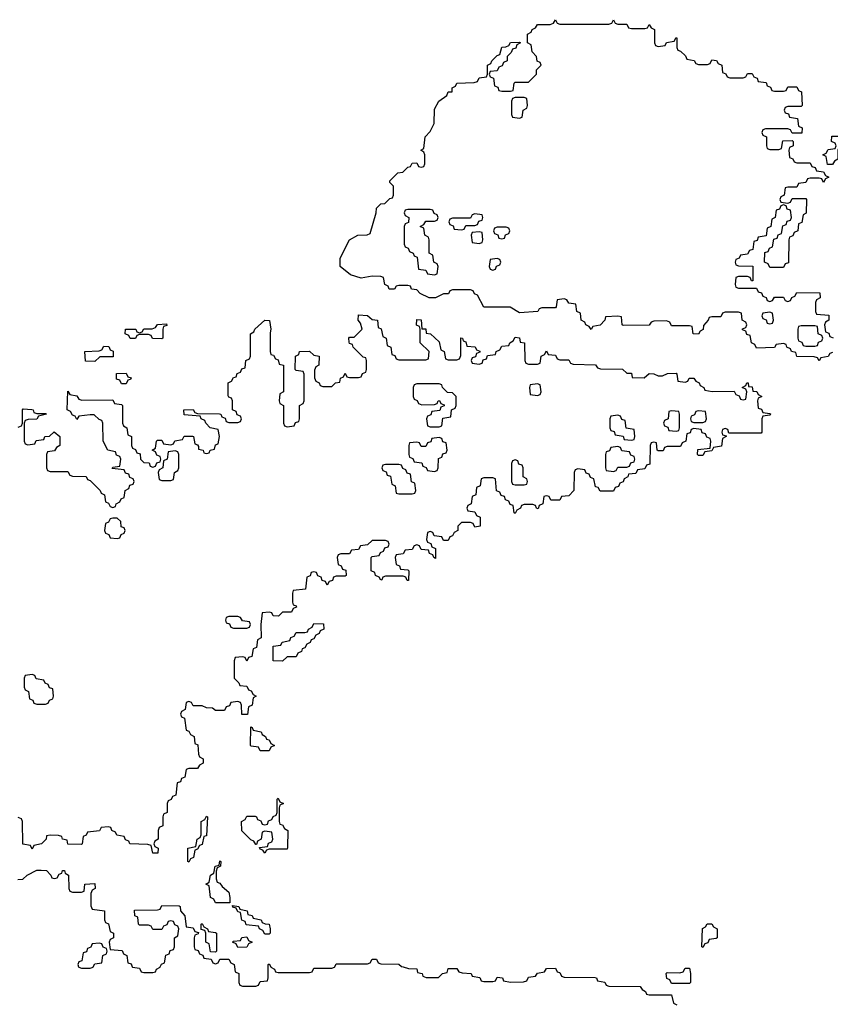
# Model space of a CAD drawing. Header units: inches. Extents: x 2777885 to 2884230, y 684484 to 829189.
# Tile 150 of 239: x 2831474 to 2835100, y 799832 to 804234. Entities that reach past the tile are written whole.
import ezdxf

# ---------------------------------------------------------------- set-up
doc = ezdxf.new("R2010")
doc.units = ezdxf.units.IN
doc.header["$MEASUREMENT"] = 0
doc.layers.add('C8739', color=7, linetype='Continuous')
doc.layers.add('C8830', color=7, linetype='Continuous')

msp = doc.modelspace()

# ---------------------------------------------------------------- linework, layer by layer
at = {"layer": 'C8739', "color": 6}
for points in [[(2831737.3, 800000), (2831738, 799998), (2831750, 799994), (2831790, 799994), (2831802, 799998), (2831803, 800000)], [(2831977.3, 800000), (2831978, 799998), (2832010, 799994), (2832018, 799978), (2832030, 799974), (2832070, 799974), (2832082, 799978), (2832086, 799990), (2832102, 799998), (2832102.9, 800000)], [(2832435.2, 800000), (2832438, 799978), (2832454, 799970), (2832454, 799930), (2832458, 799918), (2832470, 799914), (2832530, 799914), (2832542, 799918), (2832550, 799934), (2832582, 799938), (2832586, 799950), (2832586, 800000)], [(2832597, 800000), (2832598, 799998), (2832614, 799990), (2832618, 799978), (2832630, 799974), (2832770, 799974), (2832782, 799978), (2832790, 799994), (2832870, 799994), (2832882, 799998), (2832883, 800000)], [(2833188.6, 800000), (2833212.7, 799992.7), (2833250, 799991.3), (2833254, 799974), (2833274, 799970), (2833278, 799958), (2833292.7, 799952.7), (2833347.3, 799952.7), (2833366, 799970), (2833386, 799974), (2833390, 799992), (2833430, 799992), (2833438, 799978), (2833452.7, 799972.7), (2833494, 799970), (2833498, 799958), (2833531.6, 799951.6), (2833538, 799938), (2833550, 799934), (2833590, 799934), (2833602, 799938), (2833610, 799954), (2833634, 799950), (2833638, 799938), (2833670, 799932), (2833727.3, 799932.7), (2833742, 799938), (2833750, 799954), (2833782, 799958), (2833790, 799972), (2833822, 799978), (2833830, 799992), (2833870, 799994), (2833878, 799978), (2833890, 799974), (2833898, 799958), (2833910, 799954), (2834048.4, 799951.6), (2834054, 799950), (2834058, 799938), (2834091.6, 799931.6), (2834098, 799918), (2834110, 799914), (2834250, 799912), (2834258, 799898), (2834274, 799890), (2834278, 799878), (2834290, 799874), (2834390, 799874), (2834398, 799838), (2834414, 799830)]]:
    msp.add_lwpolyline(points, dxfattribs=at)
msp.add_lwpolyline([(2834390, 799926), (2834382, 799942), (2834368.4, 799948.4), (2834366, 799970), (2834370, 799974), (2834427.3, 799972.7), (2834442, 799978), (2834450, 799994), (2834470, 799994), (2834474, 799970), (2834474, 799930), (2834470, 799926)], close=True, dxfattribs=at)
at = {"layer": 'C8830', "color": 6}
for points in [[(2835110, 802746), (2835098, 802742), (2835090, 802728), (2835058, 802722), (2835050, 802708.7), (2835042, 802722), (2835027.3, 802727.3), (2834950, 802728), (2834946, 802746), (2834926, 802750), (2834922, 802762), (2834906, 802770), (2834902, 802782), (2834890, 802786), (2834858, 802782), (2834850, 802768), (2834770, 802766), (2834762, 802782), (2834748, 802790), (2834742, 802822), (2834727.3, 802827.3), (2834722, 802842), (2834707.3, 802847.3), (2834707.3, 802852.7), (2834722, 802858), (2834726, 802870), (2834722, 802882), (2834706, 802890), (2834702, 802922), (2834690, 802926), (2834630, 802926), (2834618, 802922), (2834610, 802906), (2834570, 802906), (2834558, 802902), (2834554, 802890), (2834532.7, 802867.3), (2834531.6, 802848.4), (2834518, 802842), (2834510, 802828), (2834486, 802830), (2834482, 802862), (2834470, 802866), (2834390, 802866), (2834382, 802882), (2834367.3, 802887.3), (2834310, 802886), (2834298, 802882), (2834290, 802868), (2834172.7, 802867.3), (2834168.7, 802870), (2834166, 802906), (2834150, 802908), (2834094, 802906), (2834092, 802890), (2834070, 802868), (2834038, 802862), (2834030, 802848.7), (2834022, 802862), (2834006, 802870), (2834002, 802882), (2833986, 802890), (2833982, 802922), (2833966, 802930), (2833962, 802962), (2833930, 802966), (2833922, 802982), (2833910, 802986), (2833878, 802982), (2833874, 802950), (2833870, 802946), (2833810, 802946), (2833798, 802942), (2833791.1, 802928.9), (2833710, 802924), (2833668.4, 802948.4), (2833550, 802949.2), (2833522, 803002), (2833508, 803008), (2833502, 803022), (2833490, 803026), (2833410, 803026), (2833398, 803022), (2833391.6, 803008.4), (2833370, 803008), (2833334, 802990), (2833306, 802990), (2833266, 803010), (2833250, 803026), (2833226, 803030), (2833222, 803042), (2833210, 803046), (2833170, 803046), (2833158, 803042), (2833151.1, 803028.9), (2833126, 803030), (2833122, 803042), (2833108, 803050), (2833102, 803082), (2833090, 803086), (2833050, 803088), (2833002, 803078), (2832953.6, 803093.6), (2832908, 803130), (2832907.3, 803167.3), (2832948.7, 803250), (2832986, 803270), (2833028, 803272), (2833042, 803278), (2833068.7, 803370), (2833070, 803392), (2833090, 803411.3), (2833108, 803412), (2833130, 803434), (2833142, 803438), (2833146, 803450), (2833146, 803490), (2833130, 803506), (2833130, 803514), (2833166, 803550), (2833188, 803552), (2833210, 803574), (2833222, 803578), (2833230, 803592), (2833250, 803594), (2833258, 803578), (2833270, 803574), (2833282, 803578), (2833286, 803590), (2833286, 803630), (2833282, 803642), (2833268, 803650), (2833282, 803658), (2833288, 803710), (2833310, 803734), (2833328, 803770), (2833330, 803834), (2833349, 803870), (2833385.2, 803894.8), (2833390, 803910.8), (2833408.4, 803911.6), (2833409.2, 803930), (2833423.1, 803936.9), (2833430, 803950.8), (2833507.3, 803952.7), (2833522, 803958), (2833530, 803974), (2833562, 803978), (2833566, 803990), (2833566, 804030), (2833582, 804038), (2833586, 804050), (2833610, 804074), (2833622, 804078), (2833630, 804111.3), (2833648, 804112), (2833662, 804118), (2833670, 804131.3), (2833710, 804134), (2833714, 804130), (2833698, 804122), (2833692.7, 804107.3), (2833678, 804102), (2833672.7, 804087.3), (2833654, 804070), (2833654, 804050), (2833638, 804042), (2833632, 804028), (2833618, 804022), (2833610, 804006), (2833578, 804002), (2833574, 803990), (2833578, 803978), (2833592.7, 803972.7), (2833598, 803938), (2833612.7, 803932.7), (2833618, 803918), (2833630, 803914), (2833670, 803914), (2833682, 803918), (2833686, 803950), (2833690, 803954), (2833750, 803954), (2833786, 803990), (2833786, 804010), (2833806, 804030), (2833802, 804042), (2833788.4, 804048.4), (2833786, 804070), (2833766, 804090), (2833762, 804122), (2833746, 804130), (2833746, 804170), (2833762, 804178), (2833766, 804190), (2833782, 804198), (2833790, 804212), (2833847.3, 804212.7), (2833862, 804218), (2833870, 804234), (2833878, 804218), (2833890, 804214), (2834110, 804214), (2834122, 804218), (2834130, 804234), (2834138, 804218), (2834150, 804214), (2834190, 804214), (2834198, 804198), (2834210, 804194), (2834270, 804194), (2834282, 804198), (2834290, 804212), (2834298, 804198), (2834314, 804190), (2834314, 804130), (2834318, 804118), (2834330, 804114), (2834362, 804118), (2834367.3, 804132.7), (2834402, 804138), (2834410, 804154), (2834414, 804150), (2834414, 804110), (2834418, 804098), (2834430, 804094), (2834452, 804072), (2834458, 804058), (2834491.6, 804051.6), (2834498, 804038), (2834510, 804034), (2834550, 804034), (2834562, 804038), (2834570, 804054), (2834591.6, 804051.6), (2834598, 804038), (2834614, 804030), (2834618, 803998), (2834632.7, 803992.7), (2834638, 803978), (2834650, 803974), (2834710, 803974), (2834722, 803978), (2834730, 803994), (2834750, 803994), (2834758, 803978), (2834772.7, 803972.7), (2834778, 803958), (2834812.7, 803952.7), (2834818, 803938), (2834832.7, 803932.7), (2834838, 803918), (2834850, 803914), (2834890, 803914), (2834902, 803918), (2834910, 803934), (2834950, 803934), (2834958, 803918), (2834971.6, 803911.6), (2834974, 803850), (2834970, 803846), (2834910, 803846), (2834898, 803842), (2834894, 803830), (2834898, 803818), (2834912.7, 803812.7), (2834918, 803798), (2834952.7, 803792.7), (2834958, 803758), (2834974, 803750), (2834972.7, 803727.3), (2834930, 803726), (2834922, 803742), (2834910, 803746), (2834810, 803746), (2834798, 803742), (2834794, 803730), (2834798, 803718), (2834814, 803710), (2834814, 803670), (2834818, 803658), (2834830, 803654), (2834870, 803654), (2834882, 803658), (2834887.3, 803692.7), (2834930, 803694), (2834934, 803690), (2834934, 803670), (2834918, 803662), (2834914, 803650), (2834918, 803618), (2834932.7, 803612.7), (2834938, 803598), (2834950, 803594), (2835010, 803594), (2835018, 803578), (2835032.7, 803572.7), (2835038, 803558), (2835070, 803554), (2835078, 803538), (2835094, 803530), (2835078, 803522), (2835070, 803506), (2835062, 803522), (2835050, 803526), (2835010, 803526), (2834998, 803522), (2834990, 803506), (2834958, 803502), (2834950, 803486), (2834910, 803486), (2834898, 803482), (2834894, 803450), (2834878, 803442), (2834874, 803430), (2834878, 803418), (2834910, 803414), (2834922, 803418), (2834930, 803434), (2834990, 803434), (2834994, 803430), (2834991.6, 803368.4), (2834978, 803362), (2834972.7, 803327.3), (2834958, 803322), (2834954, 803290), (2834938, 803282), (2834932.7, 803267.3), (2834918, 803262), (2834914, 803250), (2834912.7, 803147.3), (2834898, 803142), (2834890, 803126), (2834830, 803126), (2834822, 803142), (2834806, 803150), (2834807.3, 803192.7), (2834822, 803198), (2834827.3, 803212.7), (2834842, 803218), (2834847.3, 803252.7), (2834862, 803258), (2834867.3, 803272.7), (2834882, 803278), (2834887.3, 803312.7), (2834902, 803318), (2834907.3, 803332.7), (2834922, 803338), (2834926, 803350), (2834922, 803382), (2834907.3, 803387.3), (2834902, 803402), (2834890, 803406), (2834878, 803402), (2834872.7, 803387.3), (2834858, 803382), (2834854, 803350), (2834838, 803342), (2834834, 803310), (2834818, 803302), (2834812.7, 803267.3), (2834778, 803262), (2834772.7, 803247.3), (2834758, 803242), (2834752.7, 803207.3), (2834738, 803202), (2834730, 803186), (2834698, 803182), (2834692.7, 803167.3), (2834678, 803162), (2834674, 803150), (2834678, 803138), (2834690, 803134), (2834752.7, 803132.7), (2834752.7, 803067.3), (2834747.3, 803067.3), (2834742, 803082), (2834730, 803086), (2834690, 803086), (2834678, 803082), (2834674, 803050), (2834678, 803038), (2834690, 803034), (2834770, 803034), (2834778, 803018), (2834792.7, 803012.7), (2834798, 802998), (2834812.7, 802992.7), (2834818, 802978), (2834830, 802974), (2834842, 802978), (2834850, 802994), (2834890, 802994), (2834898, 802978), (2834910, 802974), (2834922, 802978), (2834927.3, 802992.7), (2834942, 802998), (2834950, 803014), (2835052.7, 803012.7), (2835054, 802990), (2835038, 802982), (2835034, 802970), (2835034, 802930), (2835038, 802918), (2835092.7, 802912.7), (2835094, 802890), (2835078, 802882), (2835074, 802870), (2835078, 802838), (2835092.7, 802832.7), (2835098, 802818), (2835112, 802812)], [(2831467.3, 802412.7), (2831482, 802418), (2831486, 802430), (2831486, 802490), (2831490, 802494), (2831528, 802492), (2831534, 802490), (2831538, 802478), (2831550, 802474), (2831590, 802474), (2831594, 802470), (2831558, 802462), (2831550, 802448), (2831512.7, 802447.3), (2831498, 802442), (2831494, 802430), (2831494, 802350), (2831498, 802338), (2831510, 802334), (2831542, 802338), (2831547.3, 802352.7), (2831582, 802358), (2831586, 802370), (2831607.3, 802372.7), (2831628.9, 802391.1), (2831654, 802370), (2831654, 802330), (2831638, 802322), (2831630, 802306), (2831598, 802302), (2831594, 802290), (2831594, 802230), (2831598, 802218), (2831610, 802214), (2831690, 802214), (2831698, 802198), (2831710, 802194), (2831771.6, 802191.6), (2831778, 802178), (2831790, 802174), (2831834, 802130), (2831838, 802118), (2831854, 802110), (2831858, 802078), (2831872, 802072), (2831878, 802058), (2831890, 802054), (2831902, 802058), (2831906, 802070), (2831922, 802078), (2831928, 802092), (2831942, 802098), (2831946, 802130), (2831962, 802138), (2831967.3, 802152.7), (2831982, 802158), (2831986, 802170), (2831982, 802182), (2831967.3, 802187.3), (2831962, 802202), (2831947.3, 802207.3), (2831942, 802222), (2831887.3, 802227.3), (2831890, 802234), (2831922, 802238), (2831926, 802270), (2831922, 802282), (2831907.3, 802287.3), (2831902, 802302), (2831868.9, 802308.9), (2831848, 802350), (2831846, 802430), (2831842, 802442), (2831830, 802446), (2831807.3, 802467.3), (2831790, 802468), (2831738, 802462), (2831730, 802446), (2831722, 802462), (2831710, 802466), (2831702, 802482), (2831686, 802490), (2831690, 802574), (2831698, 802558), (2831730, 802552), (2831738, 802538), (2831752.7, 802532.7), (2831890, 802534), (2831898, 802518), (2831930, 802514), (2831934, 802510), (2831934, 802430), (2831938, 802418), (2831954, 802410), (2831958, 802378), (2831974, 802370), (2831974, 802330), (2831978, 802318), (2831992.7, 802312.7), (2831998, 802298), (2832012.7, 802292.7), (2832014, 802270), (2832030, 802254), (2832052.7, 802252.7), (2832058, 802238), (2832070, 802234), (2832082, 802238), (2832087.3, 802252.7), (2832102, 802258), (2832106, 802270), (2832102, 802282), (2832087.3, 802287.3), (2832082, 802302), (2832066, 802310), (2832082, 802318), (2832086, 802350), (2832090, 802354), (2832110, 802354), (2832118, 802338), (2832150, 802334), (2832162, 802338), (2832168.4, 802351.6), (2832202, 802358), (2832210, 802372), (2832247.3, 802372.7), (2832252, 802370), (2832258, 802338), (2832270, 802334), (2832274, 802326), (2832274, 802314), (2832294, 802310), (2832298, 802298), (2832310, 802294), (2832322, 802298), (2832326, 802310), (2832346, 802314), (2832350, 802334), (2832362, 802338), (2832368, 802370), (2832362, 802402), (2832326, 802410), (2832306, 802430), (2832302, 802442), (2832286, 802450), (2832282, 802462), (2832210, 802468), (2832208, 802490), (2832250, 802492), (2832258, 802478), (2832270, 802474), (2832367.3, 802472.7), (2832374, 802470), (2832378, 802458), (2832392.7, 802452.7), (2832398, 802438), (2832410, 802434), (2832450, 802434), (2832462, 802438), (2832466, 802450), (2832462, 802462), (2832447.3, 802467.3), (2832442, 802482), (2832426, 802490), (2832426, 802530), (2832422, 802542), (2832410, 802546), (2832407.3, 802552.7), (2832406, 802610), (2832422, 802618), (2832430, 802634), (2832442, 802638), (2832447.3, 802652.7), (2832462, 802658), (2832467.3, 802672.7), (2832482, 802678), (2832486, 802710), (2832502, 802718), (2832506, 802730), (2832506, 802830), (2832522, 802838), (2832526, 802850), (2832570, 802891), (2832591.3, 802888.7), (2832598, 802850), (2832594, 802834), (2832594, 802750), (2832598, 802738), (2832610, 802734), (2832618, 802718), (2832630, 802714), (2832634, 802694), (2832654, 802690), (2832654, 802570), (2832638, 802562), (2832634, 802530), (2832638, 802518), (2832654, 802510), (2832654, 802430), (2832658, 802418), (2832670, 802414), (2832702, 802418), (2832707.3, 802432.7), (2832722, 802438), (2832726, 802450), (2832726, 802510), (2832742, 802518), (2832746, 802530), (2832746, 802650), (2832742, 802662), (2832710, 802666), (2832706, 802670), (2832708, 802730), (2832722, 802738), (2832726, 802750), (2832770, 802752), (2832790, 802734), (2832814, 802730), (2832812, 802690), (2832798, 802682), (2832792.7, 802667.3), (2832792.7, 802632.7), (2832798, 802618), (2832814, 802610), (2832818, 802598), (2832830, 802594), (2832870, 802594), (2832886, 802610), (2832906, 802614), (2832908.4, 802631.6), (2832922, 802638), (2832930, 802654), (2832938, 802638), (2832950, 802634), (2832990, 802634), (2833002, 802638), (2833007.3, 802652.7), (2833022, 802658), (2833026, 802670), (2833026, 802710), (2833022, 802722), (2833010, 802726), (2832966, 802770), (2832962, 802782), (2832950, 802786), (2832947.3, 802792.7), (2832946, 802810), (2832950, 802814), (2832970, 802814), (2833006, 802850), (2832998, 802878), (2832988, 802890), (2832990, 802914), (2833030, 802912), (2833050, 802894), (2833074, 802890), (2833078, 802858), (2833091.6, 802851.6), (2833098, 802818), (2833114, 802810), (2833118, 802778), (2833134, 802770), (2833138, 802738), (2833152.7, 802732.7), (2833158, 802718), (2833170, 802714), (2833290, 802714), (2833302, 802718), (2833306, 802750), (2833266, 802790), (2833266, 802850), (2833262, 802862), (2833248.4, 802868.4), (2833250, 802894), (2833270, 802892), (2833272.7, 802852.7), (2833290, 802851.3), (2833292, 802832), (2833312, 802830), (2833350, 802794), (2833358, 802758), (2833372, 802750), (2833378, 802718), (2833390, 802714), (2833430, 802714), (2833442, 802718), (2833447.3, 802732.7), (2833448, 802812), (2833454, 802810), (2833458, 802798), (2833470, 802794), (2833474, 802774), (2833511.1, 802771.1), (2833518, 802758), (2833532.7, 802752.7), (2833532.7, 802747.3), (2833518, 802742), (2833512.7, 802727.3), (2833498, 802722), (2833494, 802710), (2833498, 802698), (2833530, 802694), (2833542, 802698), (2833547.3, 802712.7), (2833562, 802718), (2833567.3, 802732.7), (2833602, 802738), (2833606, 802750), (2833622, 802758), (2833630, 802774), (2833662, 802778), (2833666, 802790), (2833682, 802798), (2833690, 802814), (2833710, 802811.3), (2833712.7, 802792.7), (2833732, 802790), (2833734, 802710), (2833738, 802698), (2833750, 802694), (2833790, 802694), (2833802, 802698), (2833806, 802730), (2833822, 802738), (2833830, 802754), (2833838, 802738), (2833870, 802734), (2833878, 802718), (2833890, 802714), (2833930, 802714), (2833938, 802698), (2833950, 802694), (2834050, 802691.3), (2834058, 802678), (2834072.7, 802672.7), (2834170, 802671.3), (2834190, 802654), (2834210, 802654), (2834214, 802634), (2834267.3, 802632.7), (2834290, 802652), (2834310, 802651.3), (2834330, 802642), (2834350, 802642), (2834372, 802652), (2834410, 802654), (2834414, 802650), (2834418, 802618), (2834450, 802614), (2834462, 802618), (2834468.4, 802631.6), (2834490, 802632), (2834498, 802618), (2834514, 802610), (2834518, 802598), (2834534, 802590), (2834538, 802578), (2834571.6, 802571.6), (2834670, 802574), (2834678, 802558), (2834692.7, 802552.7), (2834698, 802538), (2834710, 802534), (2834722, 802538), (2834726, 802570), (2834722, 802582), (2834706, 802590), (2834722, 802598), (2834726, 802610), (2834732, 802610), (2834734, 802594), (2834750, 802592), (2834754, 802574), (2834771.6, 802571.6), (2834778, 802558), (2834794, 802550), (2834778, 802542), (2834774, 802530), (2834778, 802498), (2834792.7, 802492.7), (2834798, 802478), (2834830, 802474), (2834834, 802470), (2834830, 802466), (2834798, 802462), (2834794, 802450), (2834794, 802390), (2834790, 802386), (2834646, 802386), (2834642, 802402), (2834630, 802406), (2834618, 802402), (2834614, 802390), (2834618, 802378), (2834634, 802374), (2834634, 802370), (2834618, 802362), (2834612.7, 802327.3), (2834578, 802322), (2834570, 802306), (2834538, 802302), (2834530, 802286), (2834510, 802286), (2834506, 802290), (2834507.3, 802312.7), (2834562, 802318), (2834566, 802350), (2834562, 802362), (2834547.3, 802367.3), (2834542, 802382), (2834527.3, 802387.3), (2834522, 802402), (2834490, 802406), (2834478, 802402), (2834472.7, 802387.3), (2834458, 802382), (2834454, 802350), (2834438, 802342), (2834430, 802326), (2834370, 802326), (2834358, 802322), (2834352.7, 802307.3), (2834330, 802306), (2834326, 802310), (2834322, 802342), (2834310, 802346), (2834298, 802342), (2834294, 802330), (2834292.7, 802247.3), (2834278, 802242), (2834270, 802226), (2834238, 802222), (2834230, 802206), (2834198, 802202), (2834194, 802190), (2834178, 802182), (2834172.7, 802167.3), (2834158, 802162), (2834152.7, 802147.3), (2834138, 802142), (2834130, 802126), (2834070, 802126), (2834062, 802142), (2834050, 802146), (2834042, 802182), (2834028, 802188), (2834022, 802202), (2834007.3, 802207.3), (2834002, 802222), (2833970, 802226), (2833958, 802222), (2833954, 802210), (2833952, 802130), (2833930, 802106), (2833898, 802102), (2833890, 802086), (2833850, 802086), (2833842, 802102), (2833830, 802106), (2833818, 802102), (2833814, 802070), (2833798, 802062), (2833792.7, 802047.3), (2833786, 802050), (2833782, 802062), (2833770, 802066), (2833730, 802066), (2833718, 802062), (2833714, 802050), (2833698, 802042), (2833690, 802026), (2833686, 802030), (2833682, 802062), (2833667.3, 802067.3), (2833662, 802082), (2833647.3, 802087.3), (2833642, 802102), (2833627.3, 802107.3), (2833622, 802122), (2833607.3, 802127.3), (2833602, 802182), (2833590, 802186), (2833550, 802186), (2833538, 802182), (2833534, 802150), (2833518, 802142), (2833514, 802110), (2833498, 802102), (2833494, 802070), (2833478, 802062), (2833474, 802050), (2833478, 802038), (2833510, 802034), (2833518, 802018), (2833534, 802010), (2833534, 801970), (2833510, 801966), (2833502, 801982), (2833490, 801986), (2833450, 801986), (2833434, 801970), (2833434, 801950), (2833418, 801942), (2833410, 801926), (2833398, 801922), (2833390, 801906), (2833370, 801906), (2833362, 801922), (2833327.3, 801927.3), (2833322, 801942), (2833310, 801946), (2833298, 801942), (2833294, 801910), (2833298, 801898), (2833312.7, 801892.7), (2833318, 801878), (2833334, 801870), (2833334, 801826), (2833326, 801830), (2833322, 801842), (2833307.3, 801847.3), (2833302, 801862), (2833270, 801866), (2833262, 801882), (2833250, 801886), (2833238, 801882), (2833230, 801866), (2833198, 801862), (2833190, 801846), (2833158, 801842), (2833154, 801830), (2833158, 801798), (2833172.7, 801792.7), (2833178, 801778), (2833210, 801774), (2833214, 801770), (2833212.7, 801727.3), (2833207.3, 801727.3), (2833202, 801742), (2833190, 801746), (2833110, 801746), (2833098, 801742), (2833094, 801730), (2833088.9, 801728.9), (2833082, 801742), (2833066, 801750), (2833062, 801762), (2833046, 801770), (2833046, 801830), (2833050, 801834), (2833082, 801838), (2833087.3, 801852.7), (2833102, 801858), (2833107.3, 801872.7), (2833122, 801878), (2833126, 801890), (2833122, 801902), (2833110, 801906), (2833050, 801906), (2833030, 801886), (2832998, 801882), (2832990, 801866), (2832958, 801862), (2832950, 801846), (2832910, 801846), (2832898, 801842), (2832894, 801830), (2832898, 801798), (2832912.7, 801792.7), (2832918, 801778), (2832932.7, 801772.7), (2832934, 801750), (2832930, 801746), (2832890, 801746), (2832878, 801742), (2832872.7, 801727.3), (2832858, 801722), (2832850, 801706), (2832842, 801722), (2832827.3, 801727.3), (2832822, 801742), (2832807.3, 801747.3), (2832802, 801762), (2832790, 801766), (2832778, 801762), (2832772.7, 801747.3), (2832758, 801742), (2832752, 801688), (2832698, 801682), (2832694, 801670), (2832694, 801630), (2832698, 801618), (2832710, 801614), (2832712.7, 801607.3), (2832698, 801602), (2832690, 801586), (2832650, 801586), (2832632, 801568), (2832608.4, 801568.4), (2832602, 801582), (2832590, 801586), (2832558, 801582), (2832552, 801530), (2832554, 801470), (2832538, 801462), (2832532.7, 801427.3), (2832518, 801422), (2832512.7, 801387.3), (2832498, 801382), (2832490, 801366), (2832482, 801382), (2832470, 801386), (2832438, 801382), (2832432.7, 801367.3), (2832434, 801290), (2832454, 801270), (2832458, 801258), (2832490, 801254), (2832498, 801238), (2832510, 801234), (2832518, 801218), (2832532, 801210), (2832518, 801202), (2832514, 801170), (2832498, 801162), (2832492.7, 801127.3), (2832467.3, 801127.3), (2832466, 801170), (2832462, 801182), (2832450, 801186), (2832418, 801182), (2832412.7, 801167.3), (2832398, 801162), (2832390, 801146), (2832350, 801146), (2832336.4, 801156.4), (2832310, 801158), (2832290, 801166), (2832250, 801166), (2832242, 801182), (2832230, 801186), (2832218, 801182), (2832214, 801150), (2832198, 801142), (2832194, 801130), (2832198, 801118), (2832211.6, 801111.6), (2832218, 801058), (2832230, 801054), (2832238, 801038), (2832254, 801030), (2832258, 800998), (2832271.6, 800991.6), (2832274, 800950), (2832278, 800938), (2832294, 800930), (2832294, 800910), (2832278, 800902), (2832270, 800886), (2832230, 800886), (2832218, 800882), (2832212.7, 800847.3), (2832198, 800842), (2832192.7, 800827.3), (2832178, 800822), (2832172.7, 800767.3), (2832158, 800762), (2832152, 800748), (2832138, 800742), (2832134, 800730), (2832134, 800690), (2832118, 800682), (2832114, 800670), (2832114, 800630), (2832098, 800622), (2832094, 800610), (2832094, 800570), (2832078, 800562), (2832074, 800550), (2832078, 800538), (2832094, 800530), (2832092.7, 800507.3), (2832070, 800508), (2832062, 800542), (2832047.3, 800547.3), (2831966, 800550), (2831962, 800562), (2831948, 800568), (2831942, 800582), (2831908.4, 800588.4), (2831902, 800602), (2831886, 800610), (2831882, 800622), (2831870, 800626), (2831838, 800622), (2831831.6, 800608.4), (2831778, 800602), (2831772, 800588), (2831758, 800582), (2831754, 800550), (2831750, 800546), (2831690, 800548), (2831686, 800566), (2831666, 800570), (2831662, 800582), (2831647.3, 800587.3), (2831610, 800588), (2831594, 800586), (2831592, 800570), (2831572, 800550), (2831538, 800542), (2831530, 800526), (2831522, 800542), (2831488.4, 800548.4), (2831486, 800650), (2831482, 800662), (2831467.3, 800667.3)], [(2831466, 800390), (2831488.7, 800391.3), (2831508, 800410), (2831550, 800432), (2831570, 800432), (2831594, 800430), (2831614, 800410), (2831618, 800398), (2831630, 800394), (2831642, 800398), (2831650, 800414), (2831662, 800418), (2831666, 800430), (2831674, 800430), (2831678, 800418), (2831692, 800410), (2831694, 800350), (2831698, 800338), (2831710, 800334), (2831750, 800334), (2831762, 800338), (2831766, 800370), (2831810, 800372), (2831812, 800350), (2831798, 800342), (2831792.7, 800327.3), (2831792.7, 800272.7), (2831798, 800258), (2831854, 800250), (2831854, 800210), (2831858, 800198), (2831871.6, 800191.6), (2831878, 800158), (2831894, 800150), (2831894, 800130), (2831878, 800122), (2831874, 800110), (2831878, 800078), (2831932.7, 800072.7), (2831938, 800058), (2831954, 800050), (2831958, 800018), (2831972.7, 800012.7), (2831977.3, 800000)], [(2832102.9, 800000), (2832108, 800012), (2832122, 800018), (2832128.4, 800051.6), (2832142, 800058), (2832147.3, 800072.7), (2832162, 800078), (2832166, 800090), (2832166, 800130), (2832182, 800138), (2832186, 800170), (2832182, 800182), (2832167.3, 800187.3), (2832162, 800202), (2832150, 800206), (2832138, 800202), (2832132.7, 800187.3), (2832118, 800182), (2832110, 800166), (2832070, 800166), (2832062, 800182), (2832050, 800186), (2832010, 800186), (2832006, 800190), (2832002, 800222), (2831988.4, 800228.4), (2831987.3, 800252.7), (2832090, 800254), (2832102, 800258), (2832110, 800274), (2832187.3, 800272.7), (2832192, 800270), (2832194, 800250), (2832212, 800228), (2832218, 800178), (2832250, 800174), (2832258, 800158), (2832274, 800154), (2832272.7, 800147.3), (2832258, 800142), (2832254, 800130), (2832254, 800090), (2832258, 800078), (2832272.7, 800072.7), (2832278, 800058), (2832292.7, 800052.7), (2832298, 800038), (2832330, 800034), (2832338, 800018), (2832350, 800014), (2832362, 800018), (2832370, 800034), (2832410, 800034), (2832418, 800018), (2832434, 800010), (2832435.2, 800000)], [(2831803, 800000), (2831810, 800014), (2831842, 800018), (2831846, 800050), (2831862, 800058), (2831866, 800070), (2831862, 800082), (2831847.3, 800087.3), (2831842, 800102), (2831830, 800106), (2831798, 800102), (2831792.7, 800087.3), (2831778, 800082), (2831772.7, 800067.3), (2831758, 800062), (2831752.7, 800027.3), (2831738, 800022), (2831734, 800010), (2831737.3, 800000)], [(2832586, 800000), (2832586, 800010), (2832590, 800014), (2832597, 800000)], [(2832883, 800000), (2832890, 800014), (2833030, 800014), (2833042, 800018), (2833050, 800034), (2833070, 800034), (2833078, 800018), (2833090, 800014), (2833170, 800012), (2833182, 800002), (2833188.6, 800000)]]:
    msp.add_lwpolyline(points, dxfattribs=at)
for points in [[(2833730, 803886), (2833690, 803886), (2833678, 803882), (2833674, 803870), (2833674, 803810), (2833678, 803798), (2833710, 803794), (2833722, 803798), (2833726, 803830), (2833742, 803838), (2833746, 803850), (2833742, 803882)], [(2835110, 803586), (2835087.3, 803587.3), (2835082, 803622), (2835066, 803630), (2835082, 803638), (2835090, 803654), (2835122, 803658), (2835126, 803670), (2835122, 803682), (2835106, 803690), (2835107.3, 803712.7), (2835150, 803714), (2835154, 803710), (2835154, 803670), (2835138, 803662), (2835134, 803650), (2835134, 803610), (2835118, 803602)], [(2833310, 803386), (2833210, 803386), (2833198, 803382), (2833194, 803370), (2833198, 803358), (2833214, 803350), (2833212.7, 803327.3), (2833198, 803322), (2833194, 803310), (2833194, 803230), (2833198, 803218), (2833212, 803212), (2833218, 803198), (2833234, 803190), (2833238, 803178), (2833252.7, 803172.7), (2833258, 803118), (2833290, 803114), (2833298, 803098), (2833330, 803094), (2833342, 803098), (2833346, 803130), (2833342, 803142), (2833326, 803150), (2833322, 803182), (2833306, 803190), (2833306, 803250), (2833302, 803262), (2833286, 803270), (2833282, 803302), (2833266, 803310), (2833282, 803318), (2833290, 803334), (2833330, 803334), (2833342, 803338), (2833346, 803350), (2833342, 803362), (2833327.3, 803367.3), (2833322, 803382)], [(2833510, 803366), (2833498, 803362), (2833490, 803346), (2833410, 803346), (2833398, 803342), (2833394, 803330), (2833398, 803318), (2833412.7, 803312.7), (2833418, 803298), (2833450, 803294), (2833462, 803298), (2833470, 803314), (2833510, 803314), (2833522, 803318), (2833527.3, 803332.7), (2833542, 803338), (2833546, 803350), (2833542, 803362)], [(2833530, 803286), (2833498, 803282), (2833494, 803270), (2833498, 803238), (2833530, 803234), (2833542, 803238), (2833546, 803250), (2833542, 803282)], [(2833650, 803306), (2833610, 803306), (2833598, 803302), (2833594, 803290), (2833598, 803278), (2833612.7, 803272.7), (2833618, 803258), (2833630, 803254), (2833642, 803258), (2833647.3, 803272.7), (2833662, 803278), (2833666, 803290), (2833662, 803302)], [(2833610, 803166), (2833578, 803162), (2833574, 803130), (2833578, 803118), (2833590, 803114), (2833602, 803118), (2833607.3, 803132.7), (2833622, 803138), (2833626, 803150), (2833622, 803162)], [(2834830, 802926), (2834798, 802922), (2834794, 802910), (2834798, 802898), (2834812.7, 802892.7), (2834818, 802878), (2834830, 802874), (2834842, 802878), (2834846, 802890), (2834842, 802922)], [(2832110, 802808), (2832068.4, 802808.4), (2832062, 802822), (2832050, 802826), (2832010, 802826), (2831998, 802822), (2831991.6, 802808.4), (2831968.4, 802808.4), (2831962, 802822), (2831946, 802830), (2831948, 802850), (2831994, 802850), (2831998, 802838), (2832010, 802834), (2832022, 802838), (2832030, 802851.3), (2832067.3, 802852.7), (2832082, 802858), (2832090, 802872), (2832130, 802874), (2832132.7, 802867.3), (2832118, 802862), (2832114, 802850), (2832114, 802810)], [(2835030, 802866), (2834970, 802866), (2834958, 802862), (2834954, 802850), (2834954, 802810), (2834958, 802798), (2834972.7, 802792.7), (2834978, 802778), (2834990, 802774), (2835030, 802774), (2835042, 802778), (2835047.3, 802792.7), (2835062, 802798), (2835066, 802810), (2835062, 802822), (2835046, 802830), (2835042, 802862)], [(2831810, 802706), (2831768, 802708), (2831766, 802750), (2831830, 802754), (2831842, 802758), (2831850, 802774), (2831872.7, 802772.7), (2831878, 802758), (2831892.7, 802752.7), (2831892.7, 802727.3), (2831832.7, 802727.3)], [(2831930, 802606), (2831922, 802622), (2831907.3, 802627.3), (2831907.3, 802652.7), (2831950, 802654), (2831958, 802638), (2831972.7, 802632.7), (2831970, 802626), (2831958, 802622), (2831950, 802606)], [(2833350, 802606), (2833250, 802606), (2833238, 802602), (2833234, 802590), (2833234, 802550), (2833238, 802538), (2833252, 802532), (2833258, 802518), (2833272.7, 802512.7), (2833330, 802514), (2833342, 802518), (2833346, 802530), (2833352, 802532), (2833358, 802518), (2833372.7, 802512.7), (2833372.7, 802507.3), (2833358, 802502), (2833352.7, 802487.3), (2833318, 802482), (2833312.7, 802467.3), (2833298, 802462), (2833294, 802450), (2833298, 802418), (2833310, 802414), (2833350, 802414), (2833362, 802418), (2833367.3, 802452.7), (2833402, 802458), (2833406, 802490), (2833422, 802498), (2833426, 802510), (2833426, 802550), (2833410, 802566), (2833387.3, 802567.3), (2833366, 802590), (2833362, 802602)], [(2833790, 802606), (2833758, 802602), (2833754, 802590), (2833758, 802558), (2833790, 802554), (2833802, 802558), (2833806, 802570), (2833802, 802602)], [(2834390, 802486), (2834378, 802482), (2834374, 802450), (2834358, 802442), (2834354, 802430), (2834358, 802418), (2834372.7, 802412.7), (2834378, 802398), (2834410, 802394), (2834422, 802398), (2834426, 802410), (2834426, 802470), (2834422, 802482)], [(2834510, 802486), (2834498, 802482), (2834492.7, 802467.3), (2834478, 802462), (2834474, 802450), (2834478, 802438), (2834490, 802434), (2834530, 802434), (2834542, 802438), (2834546, 802450), (2834542, 802482)], [(2834150, 802466), (2834118, 802462), (2834114, 802450), (2834114, 802410), (2834118, 802398), (2834132.7, 802392.7), (2834138, 802378), (2834172.7, 802372.7), (2834178, 802358), (2834210, 802354), (2834222, 802358), (2834226, 802370), (2834222, 802402), (2834187.3, 802407.3), (2834182, 802442), (2834167.3, 802447.3), (2834162, 802462)], [(2833350, 802366), (2833318, 802362), (2833312.7, 802347.3), (2833298, 802342), (2833290, 802326), (2833270, 802326), (2833262, 802342), (2833250, 802346), (2833218, 802342), (2833214, 802330), (2833214, 802290), (2833218, 802278), (2833232.7, 802272.7), (2833238, 802258), (2833272.7, 802252.7), (2833278, 802238), (2833292.7, 802232.7), (2833298, 802218), (2833330, 802214), (2833342, 802218), (2833346, 802230), (2833347.3, 802272.7), (2833362, 802278), (2833367.3, 802292.7), (2833382, 802298), (2833386, 802310), (2833382, 802342), (2833367.3, 802347.3), (2833362, 802362)], [(2832170, 802306), (2832138, 802302), (2832134, 802270), (2832118, 802262), (2832114, 802230), (2832098, 802222), (2832094, 802210), (2832098, 802178), (2832110, 802174), (2832150, 802174), (2832162, 802178), (2832166, 802210), (2832182, 802218), (2832186, 802230), (2832186, 802290), (2832182, 802302)], [(2834150, 802326), (2834118, 802322), (2834112.7, 802307.3), (2834098, 802302), (2834094, 802290), (2834094, 802230), (2834098, 802218), (2834130, 802214), (2834142, 802218), (2834150, 802234), (2834190, 802234), (2834202, 802238), (2834207.3, 802252.7), (2834222, 802258), (2834226, 802270), (2834222, 802282), (2834207.3, 802287.3), (2834202, 802302), (2834167.3, 802307.3), (2834162, 802322)], [(2833690, 802266), (2833678, 802262), (2833674, 802250), (2833674, 802170), (2833678, 802158), (2833690, 802154), (2833730, 802154), (2833742, 802158), (2833746, 802170), (2833742, 802182), (2833726, 802190), (2833726, 802230), (2833722, 802242), (2833707.3, 802247.3), (2833702, 802262)], [(2833170, 802246), (2833110, 802246), (2833098, 802242), (2833094, 802230), (2833098, 802218), (2833112.7, 802212.7), (2833118, 802198), (2833132.7, 802192.7), (2833138, 802158), (2833154, 802150), (2833158, 802118), (2833170, 802114), (2833230, 802114), (2833242, 802118), (2833246, 802130), (2833242, 802162), (2833227.3, 802167.3), (2833222, 802202), (2833207.3, 802207.3), (2833202, 802222), (2833187.3, 802227.3), (2833182, 802242)], [(2831910, 802006), (2831890, 802006), (2831878, 802002), (2831872, 801988), (2831858, 801982), (2831854, 801950), (2831858, 801938), (2831872.7, 801932.7), (2831878, 801918), (2831910, 801914), (2831922, 801918), (2831927.3, 801932.7), (2831942, 801938), (2831946, 801950), (2831942, 801962), (2831927.3, 801967.3), (2831926, 801990)], [(2832450, 801566), (2832410, 801566), (2832398, 801562), (2832394, 801550), (2832398, 801538), (2832412.7, 801532.7), (2832418, 801518), (2832430, 801514), (2832490, 801514), (2832502, 801518), (2832506, 801530), (2832502, 801542), (2832470, 801546), (2832462, 801562)], [(2832650, 801366), (2832608.4, 801368.4), (2832607.3, 801432.7), (2832642, 801438), (2832648.4, 801451.6), (2832682, 801458), (2832687.3, 801472.7), (2832702, 801478), (2832710, 801494), (2832750, 801494), (2832762, 801498), (2832766, 801510), (2832782, 801518), (2832790, 801534), (2832832.7, 801532.7), (2832834, 801510), (2832818, 801502), (2832814, 801490), (2832798, 801482), (2832790, 801466), (2832778, 801462), (2832774, 801450), (2832758, 801442), (2832750, 801426), (2832738, 801422), (2832734, 801410), (2832718, 801402), (2832710, 801386), (2832670, 801386)], [(2831530, 801306), (2831498, 801302), (2831494, 801290), (2831494, 801250), (2831498, 801238), (2831514, 801230), (2831518, 801198), (2831532.7, 801192.7), (2831538, 801178), (2831550, 801174), (2831590, 801174), (2831602, 801178), (2831607.3, 801192.7), (2831622, 801198), (2831626, 801210), (2831622, 801242), (2831607.3, 801247.3), (2831602, 801262), (2831588, 801268), (2831582, 801282), (2831548, 801288), (2831542, 801302)], [(2832550, 800966), (2832542, 800982), (2832510, 800986), (2832506, 800990), (2832507.3, 801072.7), (2832514, 801070), (2832518, 801058), (2832554, 801050), (2832558, 801038), (2832574, 801030), (2832578, 801018), (2832590, 801014), (2832598, 800998), (2832614, 800990), (2832598, 800982), (2832590, 800966)], [(2832570, 800508), (2832562, 800522), (2832550, 800526), (2832546, 800534), (2832582, 800538), (2832587.3, 800552.7), (2832602, 800558), (2832606, 800570), (2832602, 800602), (2832570, 800606), (2832558, 800602), (2832554, 800570), (2832538, 800562), (2832534, 800546), (2832530, 800546), (2832522, 800562), (2832507.3, 800567.3), (2832468.4, 800608.4), (2832466, 800650), (2832482, 800658), (2832490, 800674), (2832527.3, 800672.7), (2832534, 800670), (2832538, 800658), (2832552.7, 800652.7), (2832558, 800638), (2832570, 800634), (2832582, 800638), (2832587.3, 800652.7), (2832602, 800658), (2832608, 800672), (2832622, 800678), (2832626, 800690), (2832626, 800750), (2832630, 800754), (2832638, 800738), (2832654, 800730), (2832638, 800722), (2832634, 800710), (2832634, 800650), (2832638, 800638), (2832650, 800634), (2832658, 800618), (2832674, 800610), (2832672.7, 800532.7), (2832670, 800526), (2832590, 800526), (2832578, 800522)], [(2832230, 800468), (2832226, 800470), (2832226, 800530), (2832262, 800538), (2832268, 800570), (2832282, 800578), (2832286, 800590), (2832286, 800650), (2832302, 800658), (2832310, 800674), (2832314, 800670), (2832310, 800586), (2832298, 800582), (2832290, 800546), (2832278, 800542), (2832270, 800526), (2832258, 800522), (2832251.6, 800488.4), (2832238, 800482)], [(2832350, 800286), (2832342, 800302), (2832328, 800310), (2832322, 800362), (2832306, 800370), (2832322, 800378), (2832328, 800410), (2832342, 800418), (2832348, 800450), (2832366, 800454), (2832370, 800474), (2832374, 800470), (2832372, 800450), (2832358, 800442), (2832352.7, 800427.3), (2832352.7, 800392.7), (2832358, 800378), (2832370, 800374), (2832379.6, 800359.6), (2832410, 800334), (2832414, 800310), (2832414, 800286), (2832410, 800286)], [(2832570, 800146), (2832562, 800162), (2832546, 800170), (2832542, 800182), (2832487.3, 800187.3), (2832482, 800202), (2832468.4, 800208.4), (2832462, 800242), (2832450, 800246), (2832442, 800262), (2832427.3, 800267.3), (2832426, 800274), (2832454, 800270), (2832458, 800258), (2832492, 800250), (2832494, 800234), (2832514, 800230), (2832518, 800218), (2832554, 800210), (2832558, 800198), (2832572, 800192), (2832590, 800191.3), (2832594, 800170), (2832594, 800150), (2832590, 800146)], [(2832350, 800066), (2832327.3, 800067.3), (2832322, 800102), (2832306, 800110), (2832306, 800150), (2832302, 800162), (2832286, 800166), (2832286, 800190), (2832290, 800194), (2832298, 800178), (2832314, 800170), (2832318, 800158), (2832350, 800154), (2832354, 800150), (2832354, 800070)], [(2834530, 800086), (2834526, 800090), (2834528.4, 800171.6), (2834542, 800178), (2834548.4, 800191.6), (2834570, 800192), (2834578, 800178), (2834594, 800170), (2834594, 800130), (2834590, 800126), (2834558, 800122), (2834552.7, 800107.3), (2834538, 800102)], [(2832450, 800086), (2832442, 800102), (2832426, 800110), (2832430, 800114), (2832462, 800118), (2832468.4, 800131.6), (2832490, 800134), (2832498, 800118), (2832514, 800110), (2832498, 800102), (2832490, 800088)]]:
    msp.add_lwpolyline(points, close=True, dxfattribs=at)

doc.saveas('drawing.dxf')
